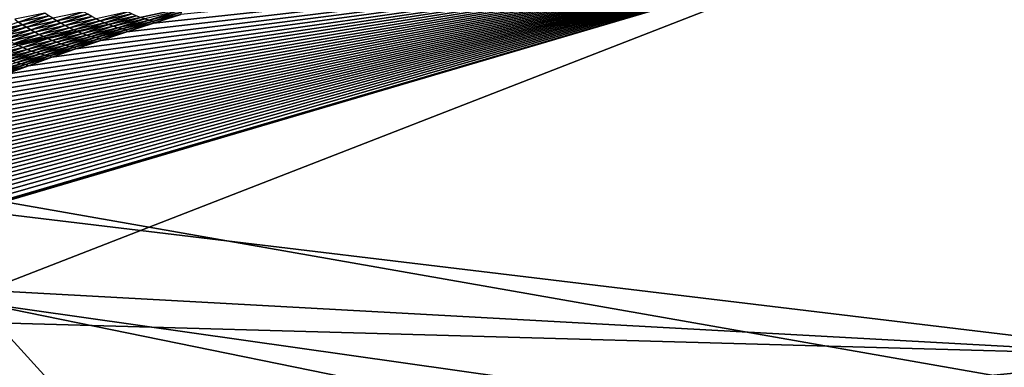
# Model space of a CAD drawing. Extents: x -54 to 446, y -6 to 1624.
# Tile 50 of 225: x -13.71 to -9.34, y 1554.19 to 1555.73. Entities that reach past the tile are written whole.
import ezdxf

# ---------------------------------------------------------------- set-up
doc = ezdxf.new("R2010")
doc.units = 0
doc.header["$LTSCALE"] = 46.933333
for name, color, linetype in [('1000', 7, 'CONTINUOUS'), ('1162', 7, 'CONTINUOUS'), ('1166', 7, 'CONTINUOUS'), ('1370', 7, 'CONTINUOUS'), ('1520', 7, 'CONTINUOUS'), ('1524', 7, 'CONTINUOUS'), ('974', 7, 'CONTINUOUS')]:
    doc.layers.add(name, color=color, linetype=linetype)

msp = doc.modelspace()

# ---------------------------------------------------------------- linework, layer by layer
at = {"layer": '1000', "color": 7, "linetype": 'CONTINUOUS'}
for points in [[(-15.995, 1555.1313, -0.4), (-15.7686, 1622.7078, -2.7114), (-13.6176, 1568, -8.4001), (-15.995, 1555.1313, -0.4)], [(-13.6176, 1565.5967, -8.4001), (-15.995, 1555.1313, -0.4), (-13.6176, 1568, -8.4001), (-13.6176, 1565.5967, -8.4001)], [(-13.6176, 1561.4033, -8.4001), (-15.995, 1555.1313, -0.4), (-13.6176, 1565.5967, -8.4001), (-13.6176, 1561.4033, -8.4001)], [(-13.6176, 1558, -8.4001), (-15.995, 1555.1313, -0.4), (-13.6176, 1561.4033, -8.4001), (-13.6176, 1558, -8.4001)], [(-13.4539, 1557.3112, -8.6599), (-15.995, 1555.1313, -0.4), (-13.6176, 1558, -8.4001), (-13.4539, 1557.3112, -8.6599)], [(-13.1679, 1556.921, -9.0888), (-15.995, 1555.1313, -0.4), (-13.4539, 1557.3112, -8.6599), (-13.1679, 1556.921, -9.0888)], [(-12.8396, 1556.6777, -9.547), (-15.995, 1555.1313, -0.4), (-13.1679, 1556.921, -9.0888), (-12.8396, 1556.6777, -9.547)], [(-12.1389, 1556.5, -10.4234), (-15.995, 1555.1313, -0.4), (-12.8396, 1556.6777, -9.547), (-12.1389, 1556.5, -10.4234)], [(-8.5407, 1554.2345, -13.5298), (-15.995, 1555.1313, -0.4), (-9.6445, 1556.5, -12.7665), (-8.5407, 1554.2345, -13.5298)], [(-9.6445, 1556.5, -12.7665), (-15.995, 1555.1313, -0.4), (-12.1389, 1556.5, -10.4234), (-9.6445, 1556.5, -12.7665)], [(-6.7089, 1556.5, -14.5255), (-8.5407, 1554.2345, -13.5298), (-9.6445, 1556.5, -12.7665), (-6.7089, 1556.5, -14.5255)]]:
    msp.add_3dface(points, dxfattribs=at)
at = {"layer": '1162', "color": 7, "linetype": 'CONTINUOUS'}
for points in [[(-13.9, 1554.9401, 0), (0, 1552.5, 13.9), (-13.9, 1568.5), (-13.9, 1554.9401, 0)], [(-13.9, 1568.5), (0, 1552.5, 13.9), (-9.8285, 1568.3284, 9.8298), (-13.9, 1568.5)], [(0, 1552.5, 13.9), (0, 1568.2574, 13.9), (-9.8285, 1568.3284, 9.8298), (0, 1552.5, 13.9)], [(-13.9, 1554.4725), (0, 1552.5, 13.9), (-13.9, 1554.9401, 0), (-13.9, 1554.4725)], [(-13.9, 1552.5), (0, 1552.5, 13.9), (-13.9, 1554.4725), (-13.9, 1552.5)], [(-9.8376, 1553.6446, -9.8199), (-13.9, 1552.5), (-13.9, 1554.4725), (-9.8376, 1553.6446, -9.8199)]]:
    msp.add_3dface(points, dxfattribs=at)
at = {"layer": '1166', "color": 7, "linetype": 'CONTINUOUS'}
for points in [[(-13.2577, 1553.7678, -7.5926), (-13.9, 1554.4725), (-15.0863, 1554.4243, -0.4), (-13.2577, 1553.7678, -7.5926)], [(-9.8376, 1553.6446, -9.8199), (-13.9, 1554.4725), (-13.2577, 1553.7678, -7.5926), (-9.8376, 1553.6446, -9.8199)], [(-15.2924, 1554.4243, -0.4), (-13.2577, 1553.7678, -7.5926), (-15.0863, 1554.4243, -0.4), (-15.2924, 1554.4243, -0.4)]]:
    msp.add_3dface(points, dxfattribs=at)
at = {"layer": '1370', "color": 7, "linetype": 'CONTINUOUS'}
for points in [[(-15.2999, 1554.4777, 0.0426), (-9.9296, 1556.0576, 9.8693), (-15.3, 1554.4829, 0.0852), (-15.2999, 1554.4777, 0.0426)], [(-15.3, 1554.4829, 0.0852), (-9.9296, 1556.0576, 9.8693), (-15.2981, 1554.5125, 0.3247), (-15.3, 1554.4829, 0.0852)], [(-15.2998, 1554.4725), (-9.9296, 1556.0576, 9.8693), (-15.2999, 1554.4777, 0.0426), (-15.2998, 1554.4725)], [(-14, 1554.4725), (-9.9296, 1556.0576, 9.8693), (-15.2998, 1554.4725), (-14, 1554.4725)], [(-15.2981, 1554.5125, 0.3247), (-9.9296, 1556.0576, 9.8693), (-15.2927, 1554.5423, 0.562), (-15.2981, 1554.5125, 0.3247)], [(-15.2927, 1554.5423, 0.562), (-9.9296, 1556.0576, 9.8693), (-15.2838, 1554.5722, 0.7971), (-15.2927, 1554.5423, 0.562)], [(-15.2838, 1554.5722, 0.7971), (-9.9296, 1556.0576, 9.8693), (-15.2715, 1554.6022, 1.0297), (-15.2838, 1554.5722, 0.7971)], [(-15.2715, 1554.6022, 1.0297), (-9.9296, 1556.0576, 9.8693), (-15.2556, 1554.6323, 1.2598), (-15.2715, 1554.6022, 1.0297)], [(-15.2556, 1554.6323, 1.2598), (-9.9296, 1556.0576, 9.8693), (-15.2363, 1554.6626, 1.4879), (-15.2556, 1554.6323, 1.2598)], [(-15.2363, 1554.6626, 1.4879), (-9.9296, 1556.0576, 9.8693), (-15.2137, 1554.6931, 1.7151), (-15.2363, 1554.6626, 1.4879)], [(-15.2137, 1554.6931, 1.7151), (-9.9296, 1556.0576, 9.8693), (-15.1879, 1554.7239, 1.941), (-15.2137, 1554.6931, 1.7151)], [(-15.1879, 1554.7239, 1.941), (-9.9296, 1556.0576, 9.8693), (-15.1588, 1554.7549, 2.1657), (-15.1879, 1554.7239, 1.941)], [(-15.1588, 1554.7549, 2.1657), (-9.9296, 1556.0576, 9.8693), (-15.1263, 1554.7862, 2.3901), (-15.1588, 1554.7549, 2.1657)], [(-15.1263, 1554.7862, 2.3901), (-9.9296, 1556.0576, 9.8693), (-15.0904, 1554.818, 2.6146), (-15.1263, 1554.7862, 2.3901)], [(-15.0904, 1554.818, 2.6146), (-9.9296, 1556.0576, 9.8693), (-15.0513, 1554.8501, 2.8389), (-15.0904, 1554.818, 2.6146)], [(-15.0513, 1554.8501, 2.8389), (-9.9296, 1556.0576, 9.8693), (-15.0087, 1554.8827, 3.0633), (-15.0513, 1554.8501, 2.8389)], [(-15.0087, 1554.8827, 3.0633), (-9.9296, 1556.0576, 9.8693), (-14.9626, 1554.9157, 3.2884), (-15.0087, 1554.8827, 3.0633)], [(-14.9626, 1554.9157, 3.2884), (-9.9296, 1556.0576, 9.8693), (-14.9129, 1554.9492, 3.5145), (-14.9626, 1554.9157, 3.2884)], [(-14.9129, 1554.9492, 3.5145), (-9.9296, 1556.0576, 9.8693), (-14.8597, 1554.9833, 3.7411), (-14.9129, 1554.9492, 3.5145)], [(-14.8597, 1554.9833, 3.7411), (-9.9296, 1556.0576, 9.8693), (-14.803, 1555.0177, 3.9676), (-14.8597, 1554.9833, 3.7411)], [(-14.803, 1555.0177, 3.9676), (-9.9296, 1556.0576, 9.8693), (-14.7429, 1555.0525, 4.1939), (-14.803, 1555.0177, 3.9676)], [(-14.7429, 1555.0525, 4.1939), (-9.9296, 1556.0576, 9.8693), (-14.6793, 1555.0877, 4.4203), (-14.7429, 1555.0525, 4.1939)], [(-14.6793, 1555.0877, 4.4203), (-9.9296, 1556.0576, 9.8693), (-14.6123, 1555.1233, 4.6461), (-14.6793, 1555.0877, 4.4203)], [(-14.6123, 1555.1233, 4.6461), (-9.9296, 1556.0576, 9.8693), (-14.5422, 1555.159, 4.8705), (-14.6123, 1555.1233, 4.6461)], [(-14.5422, 1555.159, 4.8705), (-9.9296, 1556.0576, 9.8693), (-14.469, 1555.1949, 5.0938), (-14.5422, 1555.159, 4.8705)], [(-14.469, 1555.1949, 5.0938), (-9.9296, 1556.0576, 9.8693), (-14.3925, 1555.231, 5.3159), (-14.469, 1555.1949, 5.0938)], [(-14.3925, 1555.231, 5.3159), (-9.9296, 1556.0576, 9.8693), (-14.3131, 1555.2673, 5.5365), (-14.3925, 1555.231, 5.3159)], [(-14.3131, 1555.2673, 5.5365), (-9.9296, 1556.0576, 9.8693), (-14.2307, 1555.3036, 5.7553), (-14.3131, 1555.2673, 5.5365)], [(-14.2307, 1555.3036, 5.7553), (-9.9296, 1556.0576, 9.8693), (-14.1454, 1555.3401, 5.9725), (-14.2307, 1555.3036, 5.7553)], [(-14.1454, 1555.3401, 5.9725), (-9.9296, 1556.0576, 9.8693), (-14.0571, 1555.3766, 6.1881), (-14.1454, 1555.3401, 5.9725)], [(-14.0571, 1555.3766, 6.1881), (-9.9296, 1556.0576, 9.8693), (-13.9659, 1555.4132, 6.402), (-14.0571, 1555.3766, 6.1881)], [(-13.9659, 1555.4132, 6.402), (-9.9296, 1556.0576, 9.8693), (-13.8719, 1555.4499, 6.6141), (-13.9659, 1555.4132, 6.402)], [(-13.8719, 1555.4499, 6.6141), (-9.9296, 1556.0576, 9.8693), (-13.7749, 1555.4867, 6.8246), (-13.8719, 1555.4499, 6.6141)], [(-13.7749, 1555.4867, 6.8246), (-9.9296, 1556.0576, 9.8693), (-13.6746, 1555.5236, 7.0343), (-13.7749, 1555.4867, 6.8246)], [(-13.6746, 1555.5236, 7.0343), (-9.9296, 1556.0576, 9.8693), (-13.5709, 1555.5608, 7.2435), (-13.6746, 1555.5236, 7.0343)], [(-13.5709, 1555.5608, 7.2435), (-9.9296, 1556.0576, 9.8693), (-13.464, 1555.5982, 7.4517), (-13.5709, 1555.5608, 7.2435)], [(-13.464, 1555.5982, 7.4517), (-9.9296, 1556.0576, 9.8693), (-13.3535, 1555.6359, 7.6594), (-13.464, 1555.5982, 7.4517)], [(-13.3535, 1555.6359, 7.6594), (-9.9296, 1556.0576, 9.8693), (-13.239, 1555.6738, 7.8671), (-13.3535, 1555.6359, 7.6594)], [(-13.239, 1555.6738, 7.8671), (-9.9296, 1556.0576, 9.8693), (-13.1204, 1555.7122, 8.0751), (-13.239, 1555.6738, 7.8671)], [(-13.1204, 1555.7122, 8.0751), (-9.9296, 1556.0576, 9.8693), (-12.9981, 1555.7509, 8.2826), (-13.1204, 1555.7122, 8.0751)]]:
    msp.add_3dface(points, dxfattribs=at)
at = {"layer": '1520', "color": 7, "linetype": 'CONTINUOUS'}
for points in [[(-13.5491, 1555.7227, 7.8477), (-13.4301, 1555.7625, 8.0633), (-13.5672, 1555.7338, 7.8626), (-13.5491, 1555.7227, 7.8477)], [(-13.5491, 1555.7227, 7.8477), (-13.4119, 1555.7518, 8.0478), (-13.4301, 1555.7625, 8.0633), (-13.5491, 1555.7227, 7.8477)], [(-13.356, 1555.7224, 8.0014), (-13.2344, 1555.762, 8.2139), (-13.3749, 1555.7317, 8.0168), (-13.356, 1555.7224, 8.0014)], [(-13.356, 1555.7224, 8.0014), (-13.2156, 1555.7532, 8.1982), (-13.2344, 1555.762, 8.2139), (-13.356, 1555.7224, 8.0014)], [(-13.1389, 1555.7258, 8.1369), (-13.0148, 1555.7649, 8.3462), (-13.1582, 1555.7313, 8.1519), (-13.1389, 1555.7258, 8.1369)], [(-13.1389, 1555.7258, 8.1369), (-12.9956, 1555.7605, 8.3313), (-13.0148, 1555.7649, 8.3462), (-13.1389, 1555.7258, 8.1369)], [(-13.7186, 1555.7173, 7.6735), (-13.6025, 1555.7572, 7.8919), (-13.7359, 1555.7296, 7.6872), (-13.7186, 1555.7173, 7.6735)], [(-13.7186, 1555.7173, 7.6735), (-13.585, 1555.7453, 7.8774), (-13.6025, 1555.7572, 7.8919), (-13.7186, 1555.7173, 7.6735)], [(-13.7009, 1555.7054, 7.6594), (-13.585, 1555.7453, 7.8774), (-13.7186, 1555.7173, 7.6735), (-13.7009, 1555.7054, 7.6594)], [(-13.7009, 1555.7054, 7.6594), (-13.5672, 1555.7338, 7.8626), (-13.585, 1555.7453, 7.8774), (-13.7009, 1555.7054, 7.6594)], [(-13.683, 1555.694, 7.6452), (-13.5672, 1555.7338, 7.8626), (-13.7009, 1555.7054, 7.6594), (-13.683, 1555.694, 7.6452)], [(-13.683, 1555.694, 7.6452), (-13.5491, 1555.7227, 7.8477), (-13.5672, 1555.7338, 7.8626), (-13.683, 1555.694, 7.6452)], [(-13.6646, 1555.6829, 7.6307), (-13.5491, 1555.7227, 7.8477), (-13.683, 1555.694, 7.6452), (-13.6646, 1555.6829, 7.6307)], [(-13.6646, 1555.6829, 7.6307), (-13.5307, 1555.712, 7.8327), (-13.5491, 1555.7227, 7.8477), (-13.6646, 1555.6829, 7.6307)], [(-13.5307, 1555.712, 7.8327), (-13.4119, 1555.7518, 8.0478), (-13.5491, 1555.7227, 7.8477), (-13.5307, 1555.712, 7.8327)], [(-13.5307, 1555.712, 7.8327), (-13.3935, 1555.7415, 8.0323), (-13.4119, 1555.7518, 8.0478), (-13.5307, 1555.712, 7.8327)], [(-13.5121, 1555.7018, 7.8176), (-13.3935, 1555.7415, 8.0323), (-13.5307, 1555.712, 7.8327), (-13.5121, 1555.7018, 7.8176)], [(-13.5121, 1555.7018, 7.8176), (-13.3749, 1555.7317, 8.0168), (-13.3935, 1555.7415, 8.0323), (-13.5121, 1555.7018, 7.8176)], [(-13.4932, 1555.6921, 7.8026), (-13.3749, 1555.7317, 8.0168), (-13.5121, 1555.7018, 7.8176), (-13.4932, 1555.6921, 7.8026)], [(-13.4932, 1555.6921, 7.8026), (-13.356, 1555.7224, 8.0014), (-13.3749, 1555.7317, 8.0168), (-13.4932, 1555.6921, 7.8026)], [(-13.4742, 1555.6829, 7.7876), (-13.356, 1555.7224, 8.0014), (-13.4932, 1555.6921, 7.8026), (-13.4742, 1555.6829, 7.7876)], [(-13.4742, 1555.6829, 7.7876), (-13.337, 1555.7137, 7.9861), (-13.356, 1555.7224, 8.0014), (-13.4742, 1555.6829, 7.7876)], [(-13.337, 1555.7137, 7.9861), (-13.2156, 1555.7532, 8.1982), (-13.356, 1555.7224, 8.0014), (-13.337, 1555.7137, 7.9861)], [(-13.337, 1555.7137, 7.9861), (-13.1966, 1555.7451, 8.1826), (-13.2156, 1555.7532, 8.1982), (-13.337, 1555.7137, 7.9861)], [(-13.3178, 1555.7057, 7.9709), (-13.1966, 1555.7451, 8.1826), (-13.337, 1555.7137, 7.9861), (-13.3178, 1555.7057, 7.9709)], [(-13.3178, 1555.7057, 7.9709), (-13.1775, 1555.7378, 8.1671), (-13.1966, 1555.7451, 8.1826), (-13.3178, 1555.7057, 7.9709)], [(-13.2985, 1555.6985, 7.9558), (-13.1775, 1555.7378, 8.1671), (-13.3178, 1555.7057, 7.9709), (-13.2985, 1555.6985, 7.9558)], [(-13.2985, 1555.6985, 7.9558), (-13.1582, 1555.7313, 8.1519), (-13.1775, 1555.7378, 8.1671), (-13.2985, 1555.6985, 7.9558)], [(-13.279, 1555.6922, 7.941), (-13.1582, 1555.7313, 8.1519), (-13.2985, 1555.6985, 7.9558), (-13.279, 1555.6922, 7.941)], [(-13.279, 1555.6922, 7.941), (-13.1389, 1555.7258, 8.1369), (-13.1582, 1555.7313, 8.1519), (-13.279, 1555.6922, 7.941)], [(-13.2595, 1555.6869, 7.9264), (-13.1389, 1555.7258, 8.1369), (-13.279, 1555.6922, 7.941), (-13.2595, 1555.6869, 7.9264)], [(-13.2595, 1555.6869, 7.9264), (-13.1194, 1555.7215, 8.1224), (-13.1389, 1555.7258, 8.1369), (-13.2595, 1555.6869, 7.9264)], [(-13.2399, 1555.6826, 7.9122), (-13.1194, 1555.7215, 8.1224), (-13.2595, 1555.6869, 7.9264), (-13.2399, 1555.6826, 7.9122)], [(-13.2399, 1555.6826, 7.9122), (-13.1204, 1555.7122, 8.0751), (-13.1194, 1555.7215, 8.1224), (-13.2399, 1555.6826, 7.9122)], [(-13.1194, 1555.7215, 8.1224), (-12.9956, 1555.7605, 8.3313), (-13.1389, 1555.7258, 8.1369), (-13.1194, 1555.7215, 8.1224)], [(-13.1204, 1555.7122, 8.0751), (-12.9981, 1555.7509, 8.2826), (-13.1194, 1555.7215, 8.1224), (-13.1204, 1555.7122, 8.0751)], [(-13.1194, 1555.7215, 8.1224), (-12.9981, 1555.7509, 8.2826), (-12.9956, 1555.7605, 8.3313), (-13.1194, 1555.7215, 8.1224)], [(-13.8314, 1555.6776, 7.4537), (-13.7009, 1555.7054, 7.6594), (-13.7186, 1555.7173, 7.6735), (-13.8314, 1555.6776, 7.4537)], [(-13.8135, 1555.6657, 7.4401), (-13.7009, 1555.7054, 7.6594), (-13.8314, 1555.6776, 7.4537), (-13.8135, 1555.6657, 7.4401)], [(-13.8135, 1555.6657, 7.4401), (-13.683, 1555.694, 7.6452), (-13.7009, 1555.7054, 7.6594), (-13.8135, 1555.6657, 7.4401)], [(-13.7954, 1555.6543, 7.4263), (-13.683, 1555.694, 7.6452), (-13.8135, 1555.6657, 7.4401), (-13.7954, 1555.6543, 7.4263)], [(-13.7954, 1555.6543, 7.4263), (-13.6646, 1555.6829, 7.6307), (-13.683, 1555.694, 7.6452), (-13.7954, 1555.6543, 7.4263)], [(-13.7769, 1555.6433, 7.4124), (-13.6646, 1555.6829, 7.6307), (-13.7954, 1555.6543, 7.4263), (-13.7769, 1555.6433, 7.4124)], [(-13.7769, 1555.6433, 7.4124), (-13.6461, 1555.6723, 7.6162), (-13.6646, 1555.6829, 7.6307), (-13.7769, 1555.6433, 7.4124)], [(-13.6461, 1555.6723, 7.6162), (-13.5307, 1555.712, 7.8327), (-13.6646, 1555.6829, 7.6307), (-13.6461, 1555.6723, 7.6162)], [(-13.6461, 1555.6723, 7.6162), (-13.5121, 1555.7018, 7.8176), (-13.5307, 1555.712, 7.8327), (-13.6461, 1555.6723, 7.6162)], [(-13.6272, 1555.6622, 7.6016), (-13.5121, 1555.7018, 7.8176), (-13.6461, 1555.6723, 7.6162), (-13.6272, 1555.6622, 7.6016)], [(-13.6272, 1555.6622, 7.6016), (-13.4932, 1555.6921, 7.8026), (-13.5121, 1555.7018, 7.8176), (-13.6272, 1555.6622, 7.6016)], [(-13.6082, 1555.6526, 7.587), (-13.4932, 1555.6921, 7.8026), (-13.6272, 1555.6622, 7.6016), (-13.6082, 1555.6526, 7.587)], [(-13.6082, 1555.6526, 7.587), (-13.4742, 1555.6829, 7.7876), (-13.4932, 1555.6921, 7.8026), (-13.6082, 1555.6526, 7.587)], [(-13.589, 1555.6436, 7.5725), (-13.4742, 1555.6829, 7.7876), (-13.6082, 1555.6526, 7.587), (-13.589, 1555.6436, 7.5725)], [(-13.589, 1555.6436, 7.5725), (-13.455, 1555.6744, 7.7727), (-13.4742, 1555.6829, 7.7876), (-13.589, 1555.6436, 7.5725)], [(-13.5696, 1555.6352, 7.5581), (-13.455, 1555.6744, 7.7727), (-13.589, 1555.6436, 7.5725), (-13.5696, 1555.6352, 7.5581)], [(-13.5696, 1555.6352, 7.5581), (-13.4356, 1555.6665, 7.7579), (-13.455, 1555.6744, 7.7727), (-13.5696, 1555.6352, 7.5581)], [(-13.455, 1555.6744, 7.7727), (-13.337, 1555.7137, 7.9861), (-13.4742, 1555.6829, 7.7876), (-13.455, 1555.6744, 7.7727)], [(-13.455, 1555.6744, 7.7727), (-13.3178, 1555.7057, 7.9709), (-13.337, 1555.7137, 7.9861), (-13.455, 1555.6744, 7.7727)], [(-13.4356, 1555.6665, 7.7579), (-13.3178, 1555.7057, 7.9709), (-13.455, 1555.6744, 7.7727), (-13.4356, 1555.6665, 7.7579)], [(-13.4356, 1555.6665, 7.7579), (-13.2985, 1555.6985, 7.9558), (-13.3178, 1555.7057, 7.9709), (-13.4356, 1555.6665, 7.7579)], [(-13.4161, 1555.6594, 7.7433), (-13.2985, 1555.6985, 7.9558), (-13.4356, 1555.6665, 7.7579), (-13.4161, 1555.6594, 7.7433)], [(-13.4161, 1555.6594, 7.7433), (-13.279, 1555.6922, 7.941), (-13.2985, 1555.6985, 7.9558), (-13.4161, 1555.6594, 7.7433)], [(-13.3965, 1555.6532, 7.7288), (-13.279, 1555.6922, 7.941), (-13.4161, 1555.6594, 7.7433), (-13.3965, 1555.6532, 7.7288)], [(-13.3965, 1555.6532, 7.7288), (-13.2595, 1555.6869, 7.9264), (-13.279, 1555.6922, 7.941), (-13.3965, 1555.6532, 7.7288)], [(-13.3767, 1555.648, 7.7146), (-13.2595, 1555.6869, 7.9264), (-13.3965, 1555.6532, 7.7288), (-13.3767, 1555.648, 7.7146)], [(-13.3767, 1555.648, 7.7146), (-13.2399, 1555.6826, 7.9122), (-13.2595, 1555.6869, 7.9264), (-13.3767, 1555.648, 7.7146)], [(-13.3569, 1555.6439, 7.7008), (-13.2399, 1555.6826, 7.9122), (-13.3767, 1555.648, 7.7146), (-13.3569, 1555.6439, 7.7008)], [(-13.3569, 1555.6439, 7.7008), (-13.239, 1555.6738, 7.8671), (-13.2399, 1555.6826, 7.9122), (-13.3569, 1555.6439, 7.7008)], [(-13.239, 1555.6738, 7.8671), (-13.1204, 1555.7122, 8.0751), (-13.2399, 1555.6826, 7.9122), (-13.239, 1555.6738, 7.8671)], [(-13.7581, 1555.6328, 7.3983), (-13.6461, 1555.6723, 7.6162), (-13.7769, 1555.6433, 7.4124), (-13.7581, 1555.6328, 7.3983)], [(-13.7581, 1555.6328, 7.3983), (-13.6272, 1555.6622, 7.6016), (-13.6461, 1555.6723, 7.6162), (-13.7581, 1555.6328, 7.3983)], [(-13.739, 1555.6228, 7.3842), (-13.6272, 1555.6622, 7.6016), (-13.7581, 1555.6328, 7.3983), (-13.739, 1555.6228, 7.3842)], [(-13.739, 1555.6228, 7.3842), (-13.6082, 1555.6526, 7.587), (-13.6272, 1555.6622, 7.6016), (-13.739, 1555.6228, 7.3842)], [(-13.7198, 1555.6133, 7.3702), (-13.6082, 1555.6526, 7.587), (-13.739, 1555.6228, 7.3842), (-13.7198, 1555.6133, 7.3702)], [(-13.7198, 1555.6133, 7.3702), (-13.589, 1555.6436, 7.5725), (-13.6082, 1555.6526, 7.587), (-13.7198, 1555.6133, 7.3702)], [(-13.7004, 1555.6044, 7.3561), (-13.589, 1555.6436, 7.5725), (-13.7198, 1555.6133, 7.3702), (-13.7004, 1555.6044, 7.3561)], [(-13.7004, 1555.6044, 7.3561), (-13.5696, 1555.6352, 7.5581), (-13.589, 1555.6436, 7.5725), (-13.7004, 1555.6044, 7.3561)], [(-13.6808, 1555.5961, 7.3421), (-13.5696, 1555.6352, 7.5581), (-13.7004, 1555.6044, 7.3561), (-13.6808, 1555.5961, 7.3421)], [(-13.6808, 1555.5961, 7.3421), (-13.55, 1555.6274, 7.5437), (-13.5696, 1555.6352, 7.5581), (-13.6808, 1555.5961, 7.3421)], [(-13.55, 1555.6274, 7.5437), (-13.4356, 1555.6665, 7.7579), (-13.5696, 1555.6352, 7.5581), (-13.55, 1555.6274, 7.5437)], [(-13.55, 1555.6274, 7.5437), (-13.4161, 1555.6594, 7.7433), (-13.4356, 1555.6665, 7.7579), (-13.55, 1555.6274, 7.5437)], [(-13.5303, 1555.6205, 7.5295), (-13.4161, 1555.6594, 7.7433), (-13.55, 1555.6274, 7.5437), (-13.5303, 1555.6205, 7.5295)], [(-13.5303, 1555.6205, 7.5295), (-13.3965, 1555.6532, 7.7288), (-13.4161, 1555.6594, 7.7433), (-13.5303, 1555.6205, 7.5295)], [(-13.5105, 1555.6144, 7.5154), (-13.3965, 1555.6532, 7.7288), (-13.5303, 1555.6205, 7.5295), (-13.5105, 1555.6144, 7.5154)], [(-13.5105, 1555.6144, 7.5154), (-13.3767, 1555.648, 7.7146), (-13.3965, 1555.6532, 7.7288), (-13.5105, 1555.6144, 7.5154)], [(-13.4906, 1555.6093, 7.5016), (-13.3767, 1555.648, 7.7146), (-13.5105, 1555.6144, 7.5154), (-13.4906, 1555.6093, 7.5016)], [(-13.4906, 1555.6093, 7.5016), (-13.3569, 1555.6439, 7.7008), (-13.3767, 1555.648, 7.7146), (-13.4906, 1555.6093, 7.5016)], [(-13.4706, 1555.6052, 7.4881), (-13.3569, 1555.6439, 7.7008), (-13.4906, 1555.6093, 7.5016), (-13.4706, 1555.6052, 7.4881)], [(-13.4706, 1555.6052, 7.4881), (-13.3535, 1555.6359, 7.6594), (-13.3569, 1555.6439, 7.7008), (-13.4706, 1555.6052, 7.4881)], [(-13.464, 1555.5982, 7.4517), (-13.3535, 1555.6359, 7.6594), (-13.4706, 1555.6052, 7.4881), (-13.464, 1555.5982, 7.4517)], [(-13.3535, 1555.6359, 7.6594), (-13.239, 1555.6738, 7.8671), (-13.3569, 1555.6439, 7.7008), (-13.3535, 1555.6359, 7.6594)], [(-13.8281, 1555.5741, 7.152), (-13.7004, 1555.6044, 7.3561), (-13.7198, 1555.6133, 7.3702), (-13.8281, 1555.5741, 7.152)], [(-13.8084, 1555.5653, 7.1384), (-13.7004, 1555.6044, 7.3561), (-13.8281, 1555.5741, 7.152), (-13.8084, 1555.5653, 7.1384)], [(-13.8084, 1555.5653, 7.1384), (-13.6808, 1555.5961, 7.3421), (-13.7004, 1555.6044, 7.3561), (-13.8084, 1555.5653, 7.1384)], [(-13.7886, 1555.5571, 7.1249), (-13.6808, 1555.5961, 7.3421), (-13.8084, 1555.5653, 7.1384), (-13.7886, 1555.5571, 7.1249)], [(-13.7886, 1555.5571, 7.1249), (-13.661, 1555.5885, 7.3282), (-13.6808, 1555.5961, 7.3421), (-13.7886, 1555.5571, 7.1249)], [(-13.7687, 1555.5497, 7.1114), (-13.661, 1555.5885, 7.3282), (-13.7886, 1555.5571, 7.1249), (-13.7687, 1555.5497, 7.1114)], [(-13.7687, 1555.5497, 7.1114), (-13.6411, 1555.5816, 7.3144), (-13.661, 1555.5885, 7.3282), (-13.7687, 1555.5497, 7.1114)], [(-13.661, 1555.5885, 7.3282), (-13.55, 1555.6274, 7.5437), (-13.6808, 1555.5961, 7.3421), (-13.661, 1555.5885, 7.3282)], [(-13.661, 1555.5885, 7.3282), (-13.5303, 1555.6205, 7.5295), (-13.55, 1555.6274, 7.5437), (-13.661, 1555.5885, 7.3282)], [(-13.6411, 1555.5816, 7.3144), (-13.5303, 1555.6205, 7.5295), (-13.661, 1555.5885, 7.3282), (-13.6411, 1555.5816, 7.3144)], [(-13.6411, 1555.5816, 7.3144), (-13.5105, 1555.6144, 7.5154), (-13.5303, 1555.6205, 7.5295), (-13.6411, 1555.5816, 7.3144)], [(-13.6211, 1555.5757, 7.3008), (-13.5105, 1555.6144, 7.5154), (-13.6411, 1555.5816, 7.3144), (-13.6211, 1555.5757, 7.3008)], [(-13.6211, 1555.5757, 7.3008), (-13.4906, 1555.6093, 7.5016), (-13.5105, 1555.6144, 7.5154), (-13.6211, 1555.5757, 7.3008)], [(-13.601, 1555.5707, 7.2873), (-13.4906, 1555.6093, 7.5016), (-13.6211, 1555.5757, 7.3008), (-13.601, 1555.5707, 7.2873)], [(-13.601, 1555.5707, 7.2873), (-13.4706, 1555.6052, 7.4881), (-13.4906, 1555.6093, 7.5016), (-13.601, 1555.5707, 7.2873)], [(-13.5809, 1555.5668, 7.2742), (-13.4706, 1555.6052, 7.4881), (-13.601, 1555.5707, 7.2873), (-13.5809, 1555.5668, 7.2742)], [(-13.5809, 1555.5668, 7.2742), (-13.464, 1555.5982, 7.4517), (-13.4706, 1555.6052, 7.4881), (-13.5809, 1555.5668, 7.2742)], [(-13.5709, 1555.5608, 7.2435), (-13.464, 1555.5982, 7.4517), (-13.5809, 1555.5668, 7.2742), (-13.5709, 1555.5608, 7.2435)], [(-13.7486, 1555.543, 7.0981), (-13.6411, 1555.5816, 7.3144), (-13.7687, 1555.5497, 7.1114), (-13.7486, 1555.543, 7.0981)], [(-13.7486, 1555.543, 7.0981), (-13.6211, 1555.5757, 7.3008), (-13.6411, 1555.5816, 7.3144), (-13.7486, 1555.543, 7.0981)], [(-13.7284, 1555.5372, 7.0849), (-13.6211, 1555.5757, 7.3008), (-13.7486, 1555.543, 7.0981), (-13.7284, 1555.5372, 7.0849)], [(-13.7284, 1555.5372, 7.0849), (-13.601, 1555.5707, 7.2873), (-13.6211, 1555.5757, 7.3008), (-13.7284, 1555.5372, 7.0849)], [(-13.7081, 1555.5323, 7.0719), (-13.601, 1555.5707, 7.2873), (-13.7284, 1555.5372, 7.0849), (-13.7081, 1555.5323, 7.0719)], [(-13.7081, 1555.5323, 7.0719), (-13.5809, 1555.5668, 7.2742), (-13.601, 1555.5707, 7.2873), (-13.7081, 1555.5323, 7.0719)], [(-13.6878, 1555.5285, 7.0591), (-13.5809, 1555.5668, 7.2742), (-13.7081, 1555.5323, 7.0719), (-13.6878, 1555.5285, 7.0591)], [(-13.6878, 1555.5285, 7.0591), (-13.5709, 1555.5608, 7.2435), (-13.5809, 1555.5668, 7.2742), (-13.6878, 1555.5285, 7.0591)], [(-13.6746, 1555.5236, 7.0343), (-13.5709, 1555.5608, 7.2435), (-13.6878, 1555.5285, 7.0591), (-13.6746, 1555.5236, 7.0343)], [(-13.8323, 1555.4988, 6.8677), (-13.7081, 1555.5323, 7.0719), (-13.7284, 1555.5372, 7.0849), (-13.8323, 1555.4988, 6.8677)], [(-13.8119, 1555.494, 6.8552), (-13.7081, 1555.5323, 7.0719), (-13.8323, 1555.4988, 6.8677), (-13.8119, 1555.494, 6.8552)], [(-13.8119, 1555.494, 6.8552), (-13.6878, 1555.5285, 7.0591), (-13.7081, 1555.5323, 7.0719), (-13.8119, 1555.494, 6.8552)], [(-13.7913, 1555.4903, 6.8428), (-13.6878, 1555.5285, 7.0591), (-13.8119, 1555.494, 6.8552), (-13.7913, 1555.4903, 6.8428)], [(-13.7913, 1555.4903, 6.8428), (-13.6746, 1555.5236, 7.0343), (-13.6878, 1555.5285, 7.0591), (-13.7913, 1555.4903, 6.8428)], [(-13.7749, 1555.4867, 6.8246), (-13.6746, 1555.5236, 7.0343), (-13.7913, 1555.4903, 6.8428), (-13.7749, 1555.4867, 6.8246)]]:
    msp.add_3dface(points, dxfattribs=at)
at = {"layer": '1524', "color": 7, "linetype": 'CONTINUOUS'}
for points in [[(-14.0001, 1568.6), (-12.1203, 1568.4777, 7.0071), (-14.0001, 1555.1777), (-14.0001, 1568.6)], [(-14.0001, 1555.1777), (-12.1203, 1568.4777, 7.0071), (-14, 1554.4725), (-14.0001, 1555.1777)], [(-14, 1554.4725), (-12.1203, 1568.4777, 7.0071), (-9.9296, 1556.0576, 9.8693), (-14, 1554.4725)]]:
    msp.add_3dface(points, dxfattribs=at)
at = {"layer": '974', "color": 7, "linetype": 'CONTINUOUS'}
for points in [[(-15.995, 1555.1313, -0.4), (-8.5407, 1554.2345, -13.5298), (-15.7895, 1554.6319, -0.4), (-15.995, 1555.1313, -0.4)], [(-8.5407, 1554.2345, -13.5298), (-15.2924, 1554.4243, -0.4), (-15.7895, 1554.6319, -0.4), (-8.5407, 1554.2345, -13.5298)], [(-13.2577, 1553.7678, -7.5926), (-15.2924, 1554.4243, -0.4), (-8.5407, 1554.2345, -13.5298), (-13.2577, 1553.7678, -7.5926)], [(-8.0977, 1553.5349, -12.9656), (-13.2577, 1553.7678, -7.5926), (-8.5407, 1554.2345, -13.5298), (-8.0977, 1553.5349, -12.9656)]]:
    msp.add_3dface(points, dxfattribs=at)

doc.saveas('drawing.dxf')
